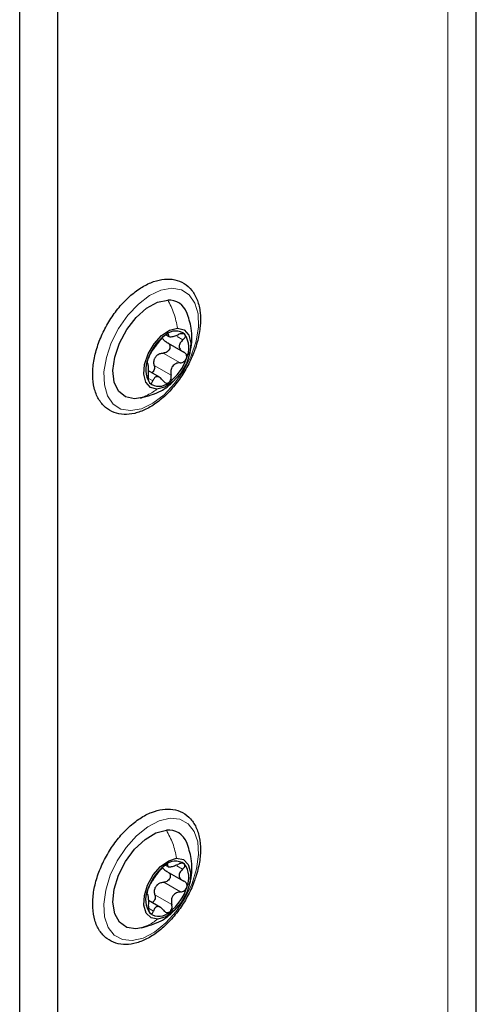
# Paper-space layout 'Blatt4' of a CAD drawing. Header units: millimetres. Extents: x 5 to 418, y 2 to 292.
# Tile 62 of 88: x 190.53 to 198.98, y 194.98 to 213.18. Entities that reach past the tile are written whole.
import ezdxf

# ---------------------------------------------------------------- set-up
doc = ezdxf.new("R2010")
doc.units = ezdxf.units.MM

psp = doc.layouts.new('Blatt4')

# ---------------------------------------------------------------- linework, layer by layer
at = {"color": 7, "linetype": 'Continuous', "lineweight": 25}
for p, q in [((198.977, 101.995), (198.977, 244.89)), ((190.53, 184.704), (190.53, 231.491)), ((191.237, 134.021), (191.237, 229.556)), ((191.237, 135.17), (191.237, 228.554)), ((193.235, 207.355), (193.289, 207.323)), ((193.236, 207.224), (193.555, 207.04)), ((193.116, 206.569), (192.913, 206.686)), ((192.767, 206.187), (192.655, 206.172)), ((193.227, 197.551), (193.275, 197.523)), ((193.209, 197.46), (193.553, 197.261)), ((193.133, 196.77), (192.916, 196.896)), ((192.782, 196.393), (192.681, 196.375))]:
    psp.add_line(p, q, dxfattribs=at)
at = {"color": 7, "linetype": 'Continuous', "lineweight": 18}
for p, q in [((198.45, 101.26), (198.45, 244.155)), ((193.258, 207.367), (193.282, 207.353)), ((193.441, 207.322), (193.55, 207.26)), ((193.186, 207.017), (193.497, 206.837)), ((193.02, 206.789), (193.331, 206.61)), ((192.908, 206.555), (192.996, 206.505)), ((193.247, 197.561), (193.268, 197.549)), ((193.436, 197.535), (193.544, 197.473)), ((193.195, 197.236), (193.506, 197.056)), ((193.033, 197.004), (193.344, 196.824)), ((192.913, 196.755), (193.006, 196.701))]:
    psp.add_line(p, q, dxfattribs=at)
at = {"color": 7, "linetype": 'Continuous', "lineweight": 18, "flags": 128}
for points in [[(192.581, 205.953), (192.403, 205.982), (192.258, 206.075), (192.153, 206.227), (192.096, 206.429), (192.089, 206.669), (192.133, 206.933), (192.225, 207.206), (192.36, 207.472), (192.53, 207.715), (192.725, 207.922), (192.934, 208.08), (193.144, 208.18), (193.344, 208.217), (193.522, 208.187), (193.667, 208.094), (193.772, 207.942), (193.829, 207.74), (193.836, 207.5), (193.792, 207.236), (193.7, 206.963), (193.565, 206.697), (193.395, 206.454), (193.2, 206.247), (192.991, 206.089), (192.781, 205.989), (192.581, 205.953)], [(192.613, 196.156), (192.431, 196.174), (192.28, 196.257), (192.168, 196.4), (192.102, 196.594), (192.087, 196.828), (192.122, 197.089), (192.206, 197.362), (192.334, 197.63), (192.499, 197.878), (192.69, 198.092), (192.898, 198.259), (193.109, 198.369), (193.312, 198.417), (193.494, 198.398), (193.645, 198.315), (193.757, 198.173), (193.823, 197.979), (193.838, 197.744), (193.803, 197.483), (193.719, 197.211), (193.591, 196.943), (193.426, 196.694), (193.235, 196.481), (193.027, 196.314), (192.816, 196.203), (192.613, 196.156)]]:
    psp.add_lwpolyline(points, dxfattribs=at)
at = {"color": 7, "linetype": 'Continuous', "lineweight": 25, "flags": 128}
for points in [[(192.655, 206.172), (192.488, 206.205), (192.359, 206.31), (192.28, 206.478), (192.256, 206.694), (192.289, 206.943), (192.376, 207.203), (192.511, 207.453), (192.683, 207.673), (192.877, 207.846), (193.078, 207.957), (193.27, 207.998)], [(193.07, 206.351), (192.947, 206.382), (192.862, 206.478), (192.825, 206.626), (192.84, 206.808), (192.906, 207.004), (193.015, 207.188), (193.153, 207.339), (193.304, 207.439), (193.449, 207.476)], [(193.449, 207.476), (193.572, 207.444), (193.657, 207.349), (193.694, 207.201), (193.679, 207.018), (193.613, 206.823), (193.504, 206.639), (193.366, 206.487), (193.215, 206.387), (193.07, 206.351)], [(192.681, 196.375), (192.51, 196.398), (192.375, 196.493), (192.288, 196.652), (192.256, 196.863), (192.28, 197.108), (192.361, 197.367), (192.489, 197.62), (192.657, 197.846), (192.849, 198.026), (193.05, 198.147), (193.244, 198.198)], [(193.086, 196.553), (192.96, 196.577), (192.87, 196.665), (192.827, 196.808), (192.836, 196.987), (192.896, 197.182), (193, 197.369), (193.136, 197.525), (193.286, 197.632), (193.433, 197.676)], [(193.433, 197.676), (193.559, 197.653), (193.649, 197.564), (193.692, 197.422), (193.683, 197.242), (193.623, 197.047), (193.519, 196.86), (193.383, 196.704), (193.233, 196.597), (193.086, 196.553)]]:
    psp.add_lwpolyline(points, dxfattribs=at)
at = {"color": 7, "linetype": 'Continuous', "lineweight": 25}
for centre, radius, start, end in [((193.282, 207.636), 0.362, 20.4891, 91.8422), ((193.747, 206.63), 0.888, 125.5567, 161.8733), ((193.413, 207.157), 0.267, 49.2192, 132.9656), ((193.198, 207.113), 0.46, 335.1926, 32.3626), ((193.309, 206.756), 0.326, 137.9224, 149.5075), ((193.321, 206.713), 0.46, 155.1926, 212.3626), ((192.772, 207.196), 0.888, 305.5567, 341.8733), ((193.106, 206.669), 0.267, 229.2192, 312.9656), ((193.282, 197.838), 0.362, 20.8065, 95.939), ((193.757, 196.825), 0.9, 127.0979, 163.0797), ((193.412, 197.343), 0.281, 53.961, 134.7345), ((193.227, 197.317), 0.433, 336.191, 35.8236), ((193.327, 196.974), 0.33, 139.349, 150.8286), ((192.762, 197.404), 0.9, 307.0979, 343.0797), ((193.292, 196.912), 0.433, 156.191, 215.8236), ((193.107, 196.886), 0.281, 233.961, 314.7345)]:
    psp.add_arc(centre, radius, start, end, dxfattribs=at)
for points, knots in [([(193.781, 207.11), (193.796, 207.158), (193.838, 207.295), (193.876, 207.52), (193.876, 207.771), (193.826, 207.995), (193.725, 208.18), (193.58, 208.312), (193.403, 208.382), (193.21, 208.392), (193.006, 208.346), (192.795, 208.245), (192.585, 208.092), (192.388, 207.893), (192.213, 207.66), (192.068, 207.402), (191.96, 207.133), (191.893, 206.863), (191.873, 206.603), (191.901, 206.366), (191.98, 206.163), (192.107, 206.006), (192.272, 205.909), (192.459, 205.873), (192.659, 205.894), (192.868, 205.971), (193.08, 206.102), (193.284, 206.283), (193.47, 206.502), (193.628, 206.751), (193.727, 206.959), (193.77, 207.079), (193.781, 207.11)], [0, 0, 0, 0, 0.0185267, 0.0537571, 0.0892636, 0.1250167, 0.1604861, 0.1947093, 0.2275212, 0.2599712, 0.2932096, 0.3276565, 0.362758, 0.397915, 0.4329885, 0.4680228, 0.5030986, 0.5382837, 0.5736755, 0.6093332, 0.6450317, 0.6799087, 0.7132495, 0.745775, 0.7785376, 0.8124899, 0.847393, 0.8825714, 0.9176804, 0.9527228, 0.9877707, 1, 1, 1, 1]), ([(193.664, 206.986), (193.674, 207.014), (193.709, 207.107), (193.72, 207.275), (193.709, 207.513), (193.653, 207.672), (193.619, 207.766)], [0, 0, 0, 0, 0.111312, 0.371846, 0.627009, 1, 1, 1, 1]), ([(193.23, 207.353), (193.221, 207.346), (193.202, 207.332), (193.172, 207.304), (193.147, 207.276), (193.134, 207.26), (193.128, 207.251)], [0, 0, 0, 0, 0.249858, 0.499467, 0.749011, 1, 1, 1, 1]), ([(193.282, 207.353), (193.283, 207.358), (193.284, 207.367), (193.275, 207.372), (193.257, 207.369), (193.239, 207.358), (193.23, 207.353)], [0, 0, 0, 0, 0.249806, 0.500054, 0.750309, 1, 1, 1, 1]), ([(193.282, 207.353), (193.28, 207.343), (193.278, 207.328), (193.296, 207.32), (193.318, 207.317), (193.349, 207.321), (193.398, 207.331), (193.437, 207.346), (193.463, 207.357)], [0, 0, 0, 0, 0.249194, 0.37433, 0.498925, 0.624004, 0.749757, 1, 1, 1, 1]), ([(193.587, 207.359), (193.581, 207.364), (193.568, 207.374), (193.536, 207.377), (193.5, 207.371), (193.475, 207.362), (193.463, 207.357)], [0, 0, 0, 0, 0.250032, 0.499632, 0.749228, 1, 1, 1, 1]), ([(193.55, 207.26), (193.559, 207.268), (193.577, 207.284), (193.594, 207.312), (193.599, 207.339), (193.591, 207.353), (193.587, 207.359)], [0, 0, 0, 0, 0.249816, 0.499908, 0.75012, 1, 1, 1, 1]), ([(192.961, 207.024), (192.97, 207.037), (192.984, 207.057), (193.011, 207.097), (193.035, 207.13), (193.06, 207.164), (193.094, 207.207), (193.115, 207.234), (193.128, 207.251)], [0, 0, 0, 0, 0.2492203, 0.374358, 0.498948, 0.6240206, 0.749768, 1, 1, 1, 1]), ([(193.253, 207.215), (193.236, 207.225), (193.2, 207.244), (193.183, 207.276), (193.174, 207.292)], [0, 0, 0, 0, 0.500646, 1, 1, 1, 1]), ([(193.253, 207.215), (193.264, 207.21), (193.284, 207.199), (193.304, 207.171), (193.312, 207.137), (193.307, 207.1), (193.288, 207.065), (193.259, 207.038), (193.224, 207.02), (193.199, 207.018), (193.186, 207.017)], [0, 0, 0, 0, 0.125235, 0.249504, 0.374347, 0.499081, 0.623909, 0.749397, 0.874445, 1, 1, 1, 1]), ([(193.55, 207.26), (193.53, 207.242), (193.501, 207.215), (193.482, 207.172), (193.478, 207.139), (193.486, 207.106), (193.511, 207.067), (193.543, 207.048), (193.565, 207.036)], [0, 0, 0, 0, 0.2492191, 0.3743567, 0.4989469, 0.6240198, 0.7497675, 1, 1, 1, 1]), ([(192.961, 207.024), (192.957, 207.018), (192.949, 207.007), (192.933, 206.978), (192.916, 206.943), (192.907, 206.919), (192.903, 206.906)], [0, 0, 0, 0, 0.249853, 0.499901, 0.750114, 1, 1, 1, 1]), ([(193.067, 206.974), (193.085, 206.987), (193.122, 207.012), (193.165, 207.015), (193.186, 207.017)], [0, 0, 0, 0, 0.49811, 1, 1, 1, 1]), ([(193.616, 206.92), (193.619, 206.932), (193.624, 206.957), (193.615, 206.991), (193.595, 207.019), (193.575, 207.03), (193.565, 207.036)], [0, 0, 0, 0, 0.2499898, 0.4996108, 0.7491272, 1, 1, 1, 1]), ([(192.903, 206.906), (192.899, 206.895), (192.892, 206.871), (192.888, 206.845), (192.889, 206.828), (192.892, 206.826), (192.894, 206.825)], [0, 0, 0, 0, 0.24999, 0.499611, 0.749127, 1, 1, 1, 1]), ([(192.909, 206.602), (192.911, 206.63), (192.914, 206.672), (192.913, 206.726), (192.911, 206.763), (192.909, 206.792), (192.904, 206.82), (192.898, 206.823), (192.894, 206.825)], [0, 0, 0, 0, 0.249219, 0.374357, 0.498947, 0.62402, 0.749767, 1, 1, 1, 1]), ([(193.02, 206.789), (193.022, 206.777), (193.026, 206.751), (193.02, 206.711), (193.003, 206.678), (192.986, 206.656), (192.974, 206.652), (192.972, 206.652)], [0, 0, 0, 0, 0.240398, 0.478943, 0.718591, 0.958029, 1, 1, 1, 1]), ([(193.02, 206.789), (193.016, 206.812), (193.008, 206.856), (193.021, 206.9), (193.028, 206.921)], [0, 0, 0, 0, 0.500645, 1, 1, 1, 1]), ([(193.497, 206.837), (193.471, 206.834), (193.431, 206.83), (193.384, 206.801), (193.354, 206.772), (193.335, 206.735), (193.321, 206.68), (193.327, 206.638), (193.331, 206.61)], [0, 0, 0, 0, 0.2492203, 0.374358, 0.498948, 0.6240206, 0.749768, 1, 1, 1, 1]), ([(193.497, 206.837), (193.51, 206.838), (193.535, 206.84), (193.57, 206.858), (193.6, 206.885), (193.611, 206.908), (193.616, 206.92)], [0, 0, 0, 0, 0.249853, 0.499901, 0.750114, 1, 1, 1, 1]), ([(193.288, 206.474), (193.297, 206.481), (193.315, 206.496), (193.331, 206.532), (193.337, 206.571), (193.333, 206.597), (193.331, 206.61)], [0, 0, 0, 0, 0.249858, 0.499467, 0.749011, 1, 1, 1, 1]), ([(192.763, 206.186), (192.895, 206.222), (193.092, 206.275), (193.29, 206.407), (193.354, 206.475), (193.371, 206.494)], [0, 0, 0, 0, 0.593959, 0.886264, 1, 1, 1, 1]), ([(192.909, 206.602), (192.908, 206.589), (192.906, 206.563), (192.909, 206.524), (192.917, 206.489), (192.927, 206.474), (192.932, 206.467)], [0, 0, 0, 0, 0.249816, 0.499908, 0.75012, 1, 1, 1, 1]), ([(192.932, 206.467), (192.938, 206.463), (192.949, 206.454), (192.967, 206.459), (192.984, 206.476), (192.992, 206.495), (192.996, 206.505)], [0, 0, 0, 0, 0.250032, 0.4996317, 0.7492275, 1, 1, 1, 1]), ([(193.177, 206.508), (193.161, 206.528), (193.137, 206.558), (193.099, 206.578), (193.071, 206.584), (193.046, 206.577), (193.017, 206.556), (193.004, 206.525), (192.996, 206.505)], [0, 0, 0, 0, 0.249194, 0.37433, 0.498925, 0.624004, 0.749757, 1, 1, 1, 1]), ([(193.177, 206.508), (193.184, 206.499), (193.199, 206.48), (193.228, 206.464), (193.259, 206.46), (193.279, 206.469), (193.288, 206.474)], [0, 0, 0, 0, 0.249806, 0.500054, 0.750309, 1, 1, 1, 1]), ([(193.797, 197.361), (193.81, 197.408), (193.849, 197.546), (193.88, 197.769), (193.871, 198.016), (193.811, 198.234), (193.702, 198.41), (193.549, 198.53), (193.369, 198.589), (193.174, 198.589), (192.968, 198.534), (192.756, 198.423), (192.548, 198.26), (192.354, 198.054), (192.184, 197.816), (192.045, 197.555), (191.944, 197.285), (191.886, 197.016), (191.874, 196.76), (191.912, 196.528), (192, 196.332), (192.135, 196.185), (192.305, 196.099), (192.495, 196.074), (192.697, 196.106), (192.907, 196.193), (193.118, 196.333), (193.319, 196.521), (193.501, 196.747), (193.654, 196.999), (193.747, 197.209), (193.786, 197.33), (193.797, 197.361)], [0, 0, 0, 0, 0.018539, 0.053809, 0.089365, 0.125128, 0.160443, 0.194372, 0.227038, 0.259541, 0.293008, 0.327627, 0.362777, 0.39792, 0.432981, 0.468017, 0.503105, 0.538321, 0.573759, 0.609461, 0.645087, 0.679707, 0.712801, 0.745265, 0.778208, 0.812378, 0.847379, 0.882551, 0.917645, 0.952682, 0.98774, 1, 1, 1, 1]), ([(193.666, 197.195), (193.675, 197.217), (193.71, 197.306), (193.72, 197.469), (193.71, 197.711), (193.653, 197.871), (193.619, 197.968)], [0, 0, 0, 0, 0.088282, 0.364288, 0.614324, 1, 1, 1, 1]), ([(193.214, 197.543), (193.205, 197.536), (193.186, 197.521), (193.157, 197.493), (193.132, 197.464), (193.121, 197.448), (193.115, 197.44)], [0, 0, 0, 0, 0.249858, 0.499467, 0.749011, 1, 1, 1, 1]), ([(193.256, 197.434), (193.238, 197.443), (193.202, 197.461), (193.183, 197.492), (193.174, 197.507)], [0, 0, 0, 0, 0.500646, 1, 1, 1, 1]), ([(193.268, 197.549), (193.268, 197.553), (193.27, 197.562), (193.26, 197.565), (193.241, 197.56), (193.223, 197.549), (193.214, 197.543)], [0, 0, 0, 0, 0.249806, 0.500054, 0.750309, 1, 1, 1, 1]), ([(193.268, 197.549), (193.267, 197.54), (193.265, 197.526), (193.285, 197.519), (193.308, 197.518), (193.339, 197.523), (193.388, 197.535), (193.427, 197.552), (193.453, 197.563)], [0, 0, 0, 0, 0.249194, 0.37433, 0.498925, 0.624004, 0.749757, 1, 1, 1, 1]), ([(193.578, 197.571), (193.571, 197.575), (193.557, 197.584), (193.525, 197.586), (193.489, 197.579), (193.465, 197.568), (193.453, 197.563)], [0, 0, 0, 0, 0.250032, 0.499632, 0.749228, 1, 1, 1, 1]), ([(193.544, 197.473), (193.553, 197.481), (193.571, 197.498), (193.586, 197.525), (193.591, 197.552), (193.582, 197.564), (193.578, 197.571)], [0, 0, 0, 0, 0.249816, 0.499908, 0.75012, 1, 1, 1, 1]), ([(192.953, 197.208), (192.962, 197.222), (192.976, 197.243), (193.002, 197.284), (193.025, 197.318), (193.05, 197.352), (193.083, 197.396), (193.102, 197.423), (193.115, 197.44)], [0, 0, 0, 0, 0.24922, 0.374358, 0.498948, 0.624021, 0.749768, 1, 1, 1, 1]), ([(193.288, 197.414), (193.295, 197.407), (193.309, 197.391), (193.318, 197.359), (193.314, 197.322), (193.296, 197.287), (193.267, 197.259), (193.232, 197.241), (193.207, 197.237), (193.195, 197.236)], [0, 0, 0, 0, 0.127295, 0.272468, 0.417512, 0.562668, 0.70859, 0.854, 1, 1, 1, 1]), ([(193.544, 197.473), (193.526, 197.455), (193.497, 197.428), (193.48, 197.386), (193.477, 197.353), (193.486, 197.321), (193.512, 197.284), (193.545, 197.266), (193.567, 197.255)], [0, 0, 0, 0, 0.249219, 0.374357, 0.498947, 0.62402, 0.749767, 1, 1, 1, 1]), ([(192.953, 197.208), (192.949, 197.202), (192.94, 197.189), (192.925, 197.159), (192.909, 197.124), (192.9, 197.099), (192.896, 197.087)], [0, 0, 0, 0, 0.2498531, 0.4999013, 0.7501145, 1, 1, 1, 1]), ([(193.076, 197.19), (193.094, 197.203), (193.13, 197.229), (193.173, 197.233), (193.195, 197.236)], [0, 0, 0, 0, 0.49811, 1, 1, 1, 1]), ([(193.506, 197.056), (193.518, 197.058), (193.543, 197.061), (193.578, 197.079), (193.608, 197.107), (193.618, 197.131), (193.623, 197.142)], [0, 0, 0, 0, 0.249853, 0.499901, 0.750114, 1, 1, 1, 1]), ([(193.623, 197.142), (193.625, 197.155), (193.63, 197.179), (193.619, 197.212), (193.598, 197.239), (193.578, 197.25), (193.567, 197.255)], [0, 0, 0, 0, 0.24999, 0.499611, 0.749127, 1, 1, 1, 1]), ([(192.896, 197.087), (192.893, 197.076), (192.886, 197.052), (192.884, 197.027), (192.885, 197.011), (192.889, 197.01), (192.891, 197.009)], [0, 0, 0, 0, 0.24999, 0.499611, 0.749127, 1, 1, 1, 1]), ([(192.914, 196.791), (192.916, 196.819), (192.918, 196.862), (192.915, 196.916), (192.912, 196.952), (192.908, 196.98), (192.903, 197.006), (192.896, 197.008), (192.891, 197.009)], [0, 0, 0, 0, 0.249219, 0.374357, 0.498947, 0.62402, 0.749767, 1, 1, 1, 1]), ([(193.033, 197.004), (193.035, 196.991), (193.04, 196.965), (193.035, 196.926), (193.019, 196.891), (192.999, 196.867), (192.984, 196.861), (192.978, 196.86)], [0, 0, 0, 0, 0.222168, 0.442622, 0.664097, 0.885376, 1, 1, 1, 1]), ([(193.033, 197.004), (193.028, 197.026), (193.02, 197.07), (193.032, 197.114), (193.038, 197.135)], [0, 0, 0, 0, 0.500645, 1, 1, 1, 1]), ([(193.506, 197.056), (193.479, 197.052), (193.439, 197.047), (193.393, 197.017), (193.364, 196.987), (193.345, 196.949), (193.332, 196.893), (193.339, 196.852), (193.344, 196.824)], [0, 0, 0, 0, 0.24922, 0.374358, 0.498948, 0.624021, 0.749768, 1, 1, 1, 1]), ([(192.914, 196.791), (192.914, 196.778), (192.912, 196.752), (192.916, 196.714), (192.926, 196.679), (192.936, 196.666), (192.941, 196.659)], [0, 0, 0, 0, 0.249816, 0.499908, 0.75012, 1, 1, 1, 1]), ([(193.191, 196.715), (193.174, 196.735), (193.15, 196.764), (193.11, 196.782), (193.082, 196.786), (193.056, 196.778), (193.027, 196.754), (193.015, 196.723), (193.006, 196.701)], [0, 0, 0, 0, 0.2491937, 0.3743301, 0.4989253, 0.6240038, 0.7497569, 1, 1, 1, 1]), ([(193.305, 196.686), (193.313, 196.694), (193.331, 196.71), (193.346, 196.746), (193.351, 196.786), (193.346, 196.811), (193.344, 196.824)], [0, 0, 0, 0, 0.249858, 0.499467, 0.749011, 1, 1, 1, 1]), ([(192.778, 196.391), (192.904, 196.426), (193.096, 196.479), (193.295, 196.613), (193.363, 196.686), (193.386, 196.709)], [0, 0, 0, 0, 0.565863, 0.859171, 1, 1, 1, 1]), ([(192.941, 196.659), (192.947, 196.655), (192.959, 196.647), (192.978, 196.653), (192.995, 196.671), (193.002, 196.691), (193.006, 196.701)], [0, 0, 0, 0, 0.250032, 0.4996317, 0.7492275, 1, 1, 1, 1]), ([(193.191, 196.715), (193.199, 196.706), (193.214, 196.688), (193.243, 196.674), (193.275, 196.671), (193.295, 196.681), (193.305, 196.686)], [0, 0, 0, 0, 0.249806, 0.5000545, 0.7503094, 1, 1, 1, 1])]:
    psp.add_open_spline(points, degree=3, knots=knots, dxfattribs=at)
at = {"color": 7, "linetype": 'Continuous', "lineweight": 18}
for points in [[(193.27, 207.998), (193.312, 207.917), (193.395, 207.756), (193.431, 207.569), (193.449, 207.476)], [(192.655, 206.172), (192.728, 206.186), (192.875, 206.214), (193.005, 206.305), (193.07, 206.351)], [(193.244, 198.198), (193.287, 198.117), (193.373, 197.957), (193.413, 197.77), (193.433, 197.676)], [(192.681, 196.375), (192.753, 196.389), (192.897, 196.416), (193.023, 196.508), (193.086, 196.553)]]:
    psp.add_open_spline(points, degree=3, dxfattribs=at)

doc.saveas('drawing.dxf')
